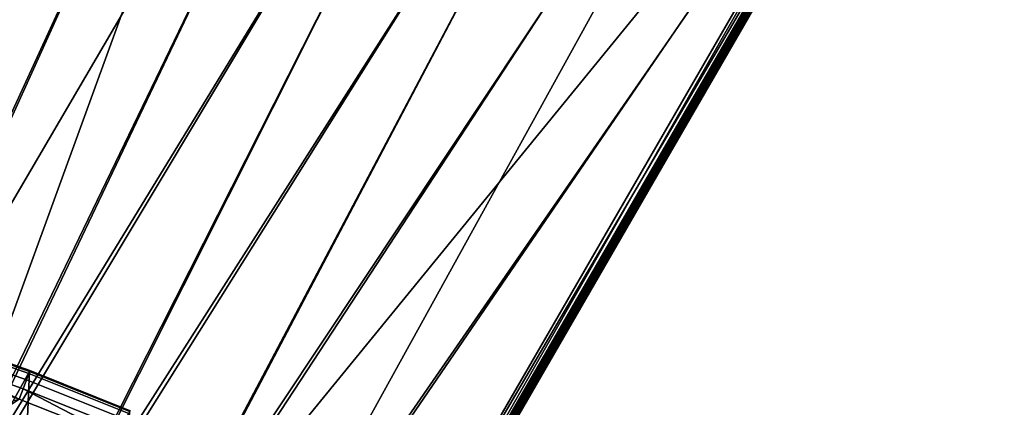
# Model space of a CAD drawing. Header units: inches. Extents: x 0 to 31.9, y -32.8 to 0.
# Tile 236 of 256: x 15.6 to 31.8, y -22.4 to -16. Entities that reach past the tile are written whole.
import ezdxf

# ---------------------------------------------------------------- set-up
doc = ezdxf.new("R2010")
doc.units = ezdxf.units.IN
doc.header["$LTSCALE"] = 0.03937
doc.header["$MEASUREMENT"] = 0
for name, color, linetype in [('A-FURN-3-ST', 151, 'Continuous'), ('A-FURN-3-ST-BK', 151, 'Continuous'), ('A-FURN-3-ST-SEAM', 250, 'Continuous'), ('A-FURN-3-STITCH', 15, 'Continuous')]:
    doc.layers.add(name, color=color, linetype=linetype)

msp = doc.modelspace()

# ---------------------------------------------------------------- meshes
at = {"layer": 'A-FURN-3-ST'}
mesh = msp.add_polyface(dxfattribs=at)
corners = [(17.418, -2.946, 5), (10.506, -24.543, 5), (8.826, -24.131, 5), (13.2, -1.893, 5), (7.131, -23.791, 5), (11.065, -1.475, 5), (5.422, -23.523, 5), (13.637, -26.041, 16.901), (12.03, -25.458, 17.185), (12.019, -25.494, 16.901), (10.388, -24.981, 17.185), (10.379, -25.017, 16.901), (8.72, -24.61, 16.901), (8.728, -24.574, 17.185), (7.045, -24.275, 16.901), (7.051, -24.237, 17.185), (13.916, -25.275, 17.963), (12.349, -24.445, 18), (12.264, -24.717, 17.963), (13.748, -25.738, 17.678), (12.116, -25.187, 17.678), (12.063, -25.354, 17.45), (13.688, -25.902, 17.45), (13.65, -26.006, 17.185), (10.663, -23.955, 18), (10.59, -24.23, 17.963), (10.521, -24.486, 17.853), (12.184, -24.97, 17.853), (10.462, -24.706, 17.678), (10.417, -24.875, 17.45), (8.896, -23.814, 17.963), (8.958, -23.536, 18), (7.187, -23.472, 17.963), (7.236, -23.191, 18), (5.464, -23.202, 17.963), (8.839, -24.073, 17.853), (7.14, -23.733, 17.853), (8.789, -24.296, 17.678), (7.101, -23.957, 17.678), (8.752, -24.466, 17.45), (7.07, -24.129, 17.45), (13.634, -26.049, 5.5), (12.016, -25.503, 5.5), (10.376, -25.026, 5.5), (8.718, -24.619, 5.5), (7.043, -24.283, 5.5), (12.166, -25.026, 5), (13.74, -25.759, 5.038), (12.109, -25.208, 5.038), (10.456, -24.728, 5.038), (8.785, -24.318, 5.038), (10.414, -24.884, 5.147), (8.749, -24.476, 5.147), (10.386, -24.989, 5.309), (8.726, -24.582, 5.309), (12.028, -25.467, 5.309), (7.05, -24.246, 5.309), (7.097, -23.979, 5.038), (7.069, -24.139, 5.147), (13.684, -25.912, 5.147), (13.647, -26.014, 5.309), (12.06, -25.363, 5.147), (17.253, -3.522, 18), (13.075, -2.479, 18), (10.961, -2.066, 18), (5.502, -22.92, 18)]
mesh.append_faces([[corners[k] for k in face] for face in [(0, 1, 2), (3, 2, 4), (5, 4, 6), (7, 8, 9), (9, 8, 10), (9, 10, 11), (11, 10, 12), (12, 10, 13), (12, 13, 14), (14, 13, 15), (16, 17, 18), (19, 20, 21, 22), (22, 21, 8, 23), (17, 24, 18), (18, 24, 25), (18, 25, 26, 27), (27, 26, 28, 20), (20, 28, 29, 21), (21, 29, 10, 8), (25, 24, 30), (30, 24, 31), (30, 31, 32), (32, 31, 33), (32, 33, 34), (26, 25, 30, 35), (35, 30, 32, 36), (28, 26, 35, 37), (37, 35, 36, 38), (29, 28, 37, 39), (39, 37, 38, 40), (10, 29, 39, 13), (13, 39, 40, 15), (41, 9, 42), (42, 9, 11), (42, 11, 43), (43, 11, 44), (44, 11, 12), (44, 12, 45), (45, 12, 14), (46, 47, 48), (46, 48, 1), (1, 48, 49), (1, 49, 50), (50, 49, 51, 52), (52, 51, 53, 54), (54, 53, 43), (43, 53, 42), (42, 53, 55), (42, 55, 41), (43, 44, 54), (54, 44, 45), (54, 45, 56), (4, 2, 57), (57, 2, 50), (57, 50, 52, 58), (58, 52, 54, 56), (2, 1, 50), (59, 60, 55, 61), (61, 55, 53, 51), (47, 59, 61, 48), (48, 61, 51, 49), (24, 62, 31), (31, 63, 33), (33, 64, 65)]])
mesh = msp.add_polyface(dxfattribs=at)
corners = [(31.625, -8.974, 5.25), (20.295, -28.599, 5.25), (31.596, -8.958, 5.125), (20.266, -28.582, 5.125), (31.517, -8.912, 5.033), (20.187, -28.536, 5.033), (31.409, -8.849, 5), (20.079, -28.474, 5), (31.362, -9.284, 17.907), (31.217, -9.432, 17.967), (31.296, -9.477, 17.875), (31.325, -9.494, 17.75), (31.405, -9.331, 17.809), (31.109, -9.369, 18), (20.383, -27.946, 18), (20.491, -28.009, 17.967), (20.571, -28.055, 17.875), (20.6, -28.071, 17.75), (18.558, -27.65, 5), (29.503, -7.802, 5), (17.004, -26.893, 5), (27.563, -6.821, 5), (15.418, -26.202, 5), (25.589, -5.907, 5), (13.805, -25.579, 5), (23.586, -5.062, 5), (21.555, -4.286, 5), (12.166, -25.026, 5), (19.498, -3.58, 5), (10.506, -24.543, 5), (17.418, -2.946, 5), (8.826, -24.131, 5), (15.318, -2.383, 5), (20.17, -28.815, 5.5), (31.75, -8.758, 16.9), (20.175, -28.807, 16.901), (31.75, -8.758, 5.5), (13.637, -26.041, 16.901), (13.65, -26.006, 17.185), (12.03, -25.458, 17.185), (17.141, -26.599, 17.963), (15.651, -25.639, 18), (15.543, -25.902, 17.963), (14.013, -25.007, 18), (13.916, -25.275, 17.963), (13.825, -25.524, 17.853), (15.441, -26.148, 17.853), (13.748, -25.738, 17.678), (15.355, -26.358, 17.678), (13.688, -25.902, 17.45), (15.288, -26.52, 17.45), (12.349, -24.445, 18), (12.264, -24.717, 17.963), (12.184, -24.97, 17.853), (12.116, -25.187, 17.678), (13.634, -26.049, 5.5), (12.019, -25.494, 16.901), (15.345, -26.379, 5.038), (13.74, -25.759, 5.038), (12.028, -25.467, 5.309), (13.647, -26.014, 5.309), (15.283, -26.529, 5.147), (13.684, -25.912, 5.147), (18.839, -27.11, 18), (17.261, -26.341, 18), (29.221, -8.332, 18), (27.3, -7.361, 18), (25.345, -6.456, 18), (23.361, -5.618, 18), (21.35, -4.85, 18), (19.313, -4.151, 18), (10.663, -23.955, 18), (17.253, -3.522, 18), (8.958, -23.536, 18), (15.173, -2.965, 18)]
mesh.append_faces([[corners[k] for k in face] for face in [(0, 1, 2), (2, 1, 3), (2, 3, 4), (4, 3, 5), (4, 5, 6), (6, 5, 7), (8, 9, 10), (11, 12, 10), (13, 14, 9), (9, 14, 15), (9, 15, 10), (10, 15, 16), (10, 16, 11), (11, 16, 17), (7, 18, 6), (6, 18, 19), (19, 18, 20), (19, 20, 21), (21, 20, 22), (21, 22, 23), (23, 22, 24), (23, 24, 25), (25, 24, 26), (26, 24, 27), (26, 27, 28), (28, 27, 29), (28, 29, 30), (30, 31, 32), (0, 33, 1), (34, 35, 36), (36, 35, 33), (36, 33, 0), (34, 11, 17), (34, 17, 35), (37, 38, 39), (40, 41, 42), (41, 43, 42), (42, 43, 44), (42, 44, 45, 46), (46, 45, 47, 48), (48, 47, 49, 50), (43, 51, 44), (44, 52, 53, 45), (45, 53, 54, 47), (55, 37, 56), (22, 57, 24), (24, 57, 58), (24, 58, 27), (55, 59, 60), (57, 61, 62, 58), (14, 13, 63), (63, 13, 64), (64, 13, 65), (64, 65, 66), (64, 66, 41), (41, 66, 67), (41, 67, 43), (43, 67, 68), (43, 68, 51), (51, 68, 69), (51, 69, 70), (51, 70, 71), (71, 70, 72), (73, 72, 74)]])
at = {"layer": 'A-FURN-3-ST-BK'}
mesh = msp.add_polyface(dxfattribs=at)
corners = [(17.443, -22.464, 18.637), (17.45, -22.449, 18.454), (15.803, -21.809, 18.637), (15.809, -21.793, 18.454), (14.138, -21.219, 18.637), (14.143, -21.203, 18.454), (12.451, -20.695, 18.637), (12.456, -20.679, 18.454), (13.986, -21.675, 18), (12.368, -20.984, 18.034), (14.043, -21.504, 18.034), (15.633, -22.259, 18), (15.697, -22.09, 18.034), (17.256, -22.907, 18), (17.326, -22.741, 18.034), (17.387, -22.597, 18.13), (15.752, -21.944, 18.13), (14.092, -21.356, 18.13), (12.411, -20.834, 18.13), (17.43, -22.495, 18.277), (15.791, -21.84, 18.277), (14.127, -21.251, 18.277), (12.442, -20.727, 18.277), (20.418, -24.393, 18), (17.261, -26.341, 18), (15.651, -25.639, 18), (18.851, -23.619, 18), (14.013, -25.007, 18), (12.349, -24.445, 18), (10.663, -23.955, 18), (15.542, -25.902, 17.963), (13.916, -25.275, 17.963), (13.825, -25.524, 17.853), (12.184, -24.97, 17.853), (12.264, -24.717, 17.963), (15.633, -25.682, 31.546), (13.997, -25.05, 31.546), (15.581, -25.805, 31.891), (13.951, -25.176, 31.891), (13.884, -25.358, 32.205), (15.507, -25.984, 32.205), (12.335, -24.489, 31.546), (12.295, -24.616, 31.891), (12.237, -24.802, 32.205), (12.162, -25.039, 32.478), (13.799, -25.592, 32.478), (17.24, -26.382, 31.546)]
mesh.append_faces([[corners[k] for k in face] for face in [(0, 1, 2), (2, 1, 3), (2, 3, 4), (4, 3, 5), (4, 5, 6), (6, 5, 7), (8, 9, 10), (8, 10, 11), (11, 10, 12), (11, 12, 13), (13, 12, 14), (15, 14, 12, 16), (16, 12, 10, 17), (17, 10, 9, 18), (19, 15, 16, 20), (20, 16, 17, 21), (21, 17, 18, 22), (1, 19, 20, 3), (3, 20, 21, 5), (5, 21, 22, 7), (23, 24, 25), (26, 25, 27), (26, 27, 13), (13, 27, 28), (13, 28, 11), (11, 29, 8), (25, 30, 27), (27, 30, 31), (27, 31, 28), (31, 32, 33, 34), (35, 36, 37), (37, 36, 38), (37, 38, 39, 40), (36, 41, 38), (38, 42, 43, 39), (39, 43, 44, 45), (46, 0, 35), (35, 0, 2), (35, 2, 36), (36, 2, 4), (36, 4, 41)]])
at = {"layer": 'A-FURN-3-ST-SEAM'}
mesh = msp.add_polyface(dxfattribs=at)
corners = [(27.701, -15.658, 17.85), (27.717, -15.666, 17.851), (24.141, -21.859, 17.851), (24.126, -21.85, 17.85), (20.566, -28.051, 17.851), (20.551, -28.042, 17.85), (20.48, -28.201, 17.835), (20.464, -28.192, 17.834), (20.508, -28.229, 17.888), (20.509, -28.225, 17.87), (20.599, -28.07, 17.887), (20.6, -28.071, 17.905), (24.174, -21.877, 17.887), (24.175, -21.878, 17.905), (27.749, -15.685, 17.887), (27.75, -15.686, 17.905), (27.731, -15.675, 17.859), (24.155, -21.867, 17.859), (20.58, -28.059, 17.859), (20.493, -28.211, 17.843), (27.67, -15.64, 17.926), (27.664, -15.636, 17.9), (24.095, -21.832, 17.926), (24.089, -21.828, 17.9), (20.52, -28.024, 17.926), (20.514, -28.021, 17.9), (20.426, -28.186, 17.908), (20.423, -28.178, 17.883), (20.435, -28.194, 17.921), (20.53, -28.03, 17.939), (24.105, -21.838, 17.939), (27.68, -15.645, 17.939), (20.448, -28.203, 17.929), (20.543, -28.038, 17.947), (24.119, -21.846, 17.947), (27.694, -15.653, 17.947), (20.503, -28.229, 17.904), (20.596, -28.068, 17.922), (24.171, -21.876, 17.922), (27.746, -15.683, 17.922), (20.436, -28.18, 17.851), (20.427, -28.177, 17.866), (20.517, -28.022, 17.883), (20.525, -28.027, 17.868), (24.092, -21.83, 17.883), (24.1, -21.835, 17.868), (27.667, -15.638, 17.883), (27.675, -15.642, 17.868), (27.724, -15.671, 17.946), (24.149, -21.863, 17.946), (20.574, -28.055, 17.946), (20.478, -28.22, 17.928), (27.737, -15.678, 17.936), (24.162, -21.871, 17.936), (20.587, -28.063, 17.936), (20.492, -28.226, 17.919), (27.687, -15.649, 17.856), (24.112, -21.842, 17.856), (20.537, -28.034, 17.856), (20.449, -28.185, 17.84)]
mesh.append_faces([[corners[k] for k in face] for face in [(0, 1, 2, 3), (3, 2, 4, 5), (5, 4, 6, 7), (8, 9, 10, 11), (11, 10, 12, 13), (13, 12, 14, 15), (1, 16, 17, 2), (2, 17, 18, 4), (4, 18, 19, 6), (20, 21, 22), (22, 21, 23), (22, 23, 24), (24, 23, 25), (24, 25, 26), (26, 25, 27), (26, 28, 29, 24), (24, 29, 30, 22), (22, 30, 31, 20), (28, 32, 33, 29), (29, 33, 34, 30), (30, 34, 35, 31), (36, 8, 11, 37), (37, 11, 13, 38), (38, 13, 15, 39), (40, 41, 42, 43), (43, 42, 44, 45), (45, 44, 46, 47), (41, 27, 42), (42, 27, 25), (42, 25, 44), (44, 25, 23), (44, 23, 46), (46, 23, 21), (48, 35, 34, 49), (49, 34, 33, 50), (50, 33, 32, 51), (52, 48, 49, 53), (53, 49, 50, 54), (54, 50, 51, 55), (39, 52, 53, 38), (38, 53, 54, 37), (37, 54, 55, 36), (16, 14, 12, 17), (17, 12, 10, 18), (18, 10, 9, 19), (56, 0, 3, 57), (57, 3, 5, 58), (58, 5, 7, 59), (47, 56, 57, 45), (45, 57, 58, 43), (43, 58, 59, 40)]])
at = {"layer": 'A-FURN-3-STITCH'}
mesh = msp.add_polymesh((7, 4), dxfattribs=at)
for k, corner in enumerate([(27.416, -16.064, 17.95), (27.414, -16.063, 17.951), (27.41, -16.061, 17.954), (27.408, -16.06, 17.956), (27.4, -16.099, 17.956), (27.401, -16.1, 17.961), (27.397, -16.098, 17.964), (27.393, -16.095, 17.961), (27.383, -16.134, 17.959), (27.383, -16.135, 17.964), (27.38, -16.133, 17.967), (27.376, -16.13, 17.965), (27.364, -16.169, 17.959), (27.365, -16.169, 17.965), (27.361, -16.167, 17.968), (27.357, -16.164, 17.965), (27.344, -16.202, 17.957), (27.344, -16.202, 17.963), (27.341, -16.2, 17.966), (27.337, -16.198, 17.963), (27.323, -16.234, 17.953), (27.323, -16.235, 17.958), (27.319, -16.233, 17.961), (27.315, -16.23, 17.959), (27.3, -16.265, 17.946), (27.298, -16.264, 17.948), (27.294, -16.262, 17.951), (27.292, -16.261, 17.952)]):
    mesh.set_mesh_vertex(divmod(k, 4), corner)
mesh = msp.add_polymesh((7, 4), dxfattribs=at)
for k, corner in enumerate([(27.28, -16.299, 17.95), (27.278, -16.298, 17.951), (27.275, -16.296, 17.954), (27.273, -16.295, 17.956), (27.265, -16.335, 17.956), (27.265, -16.335, 17.961), (27.261, -16.333, 17.964), (27.257, -16.33, 17.961), (27.247, -16.37, 17.959), (27.248, -16.37, 17.964), (27.244, -16.368, 17.967), (27.24, -16.365, 17.965), (27.229, -16.404, 17.959), (27.229, -16.404, 17.965), (27.225, -16.402, 17.968), (27.221, -16.4, 17.965), (27.208, -16.437, 17.957), (27.209, -16.437, 17.963), (27.205, -16.435, 17.966), (27.201, -16.433, 17.963), (27.187, -16.47, 17.953), (27.187, -16.47, 17.958), (27.183, -16.468, 17.961), (27.179, -16.465, 17.959), (27.164, -16.5, 17.946), (27.162, -16.499, 17.948), (27.158, -16.497, 17.951), (27.156, -16.496, 17.952)]):
    mesh.set_mesh_vertex(divmod(k, 4), corner)
mesh = msp.add_polymesh((7, 4), dxfattribs=at)
for k, corner in enumerate([(27.144, -16.534, 17.95), (27.142, -16.533, 17.951), (27.139, -16.531, 17.954), (27.137, -16.53, 17.956), (27.129, -16.57, 17.956), (27.129, -16.57, 17.961), (27.125, -16.568, 17.964), (27.121, -16.566, 17.961), (27.112, -16.605, 17.959), (27.112, -16.605, 17.964), (27.108, -16.603, 17.967), (27.104, -16.6, 17.965), (27.093, -16.639, 17.959), (27.093, -16.639, 17.965), (27.089, -16.637, 17.968), (27.085, -16.635, 17.965), (27.073, -16.672, 17.957), (27.073, -16.673, 17.963), (27.069, -16.671, 17.966), (27.065, -16.668, 17.963), (27.051, -16.705, 17.953), (27.051, -16.705, 17.958), (27.048, -16.703, 17.961), (27.043, -16.7, 17.959), (27.028, -16.736, 17.946), (27.026, -16.735, 17.948), (27.023, -16.732, 17.951), (27.021, -16.731, 17.952)]):
    mesh.set_mesh_vertex(divmod(k, 4), corner)
mesh = msp.add_polymesh((7, 4), dxfattribs=at)
for k, corner in enumerate([(27.009, -16.769, 17.95), (27.007, -16.768, 17.951), (27.003, -16.766, 17.954), (27.001, -16.765, 17.956), (26.993, -16.805, 17.956), (26.993, -16.805, 17.961), (26.99, -16.803, 17.964), (26.986, -16.801, 17.961), (26.976, -16.84, 17.959), (26.976, -16.84, 17.964), (26.972, -16.838, 17.967), (26.968, -16.836, 17.965), (26.957, -16.874, 17.959), (26.957, -16.874, 17.965), (26.954, -16.872, 17.968), (26.95, -16.87, 17.965), (26.937, -16.908, 17.957), (26.937, -16.908, 17.963), (26.933, -16.906, 17.966), (26.929, -16.903, 17.963), (26.915, -16.94, 17.953), (26.915, -16.94, 17.958), (26.912, -16.938, 17.961), (26.908, -16.936, 17.959), (26.892, -16.971, 17.946), (26.891, -16.97, 17.948), (26.887, -16.968, 17.951), (26.885, -16.967, 17.952)]):
    mesh.set_mesh_vertex(divmod(k, 4), corner)
mesh = msp.add_polymesh((7, 4), dxfattribs=at)
for k, corner in enumerate([(26.873, -17.005, 17.95), (26.871, -17.004, 17.951), (26.867, -17.001, 17.954), (26.865, -17, 17.956), (26.857, -17.04, 17.956), (26.858, -17.04, 17.961), (26.854, -17.038, 17.964), (26.85, -17.036, 17.961), (26.84, -17.075, 17.959), (26.84, -17.075, 17.964), (26.837, -17.073, 17.967), (26.833, -17.071, 17.965), (26.821, -17.109, 17.959), (26.822, -17.11, 17.965), (26.818, -17.107, 17.968), (26.814, -17.105, 17.965), (26.801, -17.143, 17.957), (26.801, -17.143, 17.963), (26.798, -17.141, 17.966), (26.794, -17.138, 17.963), (26.779, -17.175, 17.953), (26.78, -17.175, 17.958), (26.776, -17.173, 17.961), (26.772, -17.171, 17.959), (26.757, -17.206, 17.946), (26.755, -17.205, 17.948), (26.751, -17.203, 17.951), (26.749, -17.202, 17.952)]):
    mesh.set_mesh_vertex(divmod(k, 4), corner)
mesh = msp.add_polymesh((7, 4), dxfattribs=at)
for k, corner in enumerate([(26.737, -17.24, 17.95), (26.735, -17.239, 17.951), (26.731, -17.237, 17.954), (26.73, -17.236, 17.956), (26.722, -17.275, 17.956), (26.722, -17.275, 17.961), (26.718, -17.273, 17.964), (26.714, -17.271, 17.961), (26.704, -17.31, 17.959), (26.705, -17.31, 17.964), (26.701, -17.308, 17.967), (26.697, -17.306, 17.965), (26.686, -17.344, 17.959), (26.686, -17.345, 17.965), (26.682, -17.343, 17.968), (26.678, -17.34, 17.965), (26.665, -17.378, 17.957), (26.666, -17.378, 17.963), (26.662, -17.376, 17.966), (26.658, -17.374, 17.963), (26.644, -17.41, 17.953), (26.644, -17.41, 17.958), (26.64, -17.408, 17.961), (26.636, -17.406, 17.959), (26.621, -17.441, 17.946), (26.619, -17.44, 17.948), (26.615, -17.438, 17.951), (26.613, -17.437, 17.952)]):
    mesh.set_mesh_vertex(divmod(k, 4), corner)
mesh = msp.add_polymesh((7, 4), dxfattribs=at)
for k, corner in enumerate([(26.601, -17.475, 17.95), (26.599, -17.474, 17.951), (26.596, -17.472, 17.954), (26.594, -17.471, 17.956), (26.586, -17.51, 17.956), (26.586, -17.511, 17.961), (26.582, -17.509, 17.964), (26.578, -17.506, 17.961), (26.569, -17.545, 17.959), (26.569, -17.546, 17.964), (26.565, -17.543, 17.967), (26.561, -17.541, 17.965), (26.55, -17.58, 17.959), (26.55, -17.58, 17.965), (26.546, -17.578, 17.968), (26.542, -17.575, 17.965), (26.53, -17.613, 17.957), (26.53, -17.613, 17.963), (26.526, -17.611, 17.966), (26.522, -17.609, 17.963), (26.508, -17.645, 17.953), (26.508, -17.646, 17.958), (26.504, -17.643, 17.961), (26.5, -17.641, 17.959), (26.485, -17.676, 17.946), (26.483, -17.675, 17.948), (26.479, -17.673, 17.951), (26.478, -17.672, 17.952)]):
    mesh.set_mesh_vertex(divmod(k, 4), corner)
mesh = msp.add_polymesh((7, 4), dxfattribs=at)
for k, corner in enumerate([(26.466, -17.71, 17.95), (26.464, -17.709, 17.951), (26.46, -17.707, 17.954), (26.458, -17.706, 17.956), (26.45, -17.746, 17.956), (26.45, -17.746, 17.961), (26.447, -17.744, 17.964), (26.443, -17.741, 17.961), (26.433, -17.78, 17.959), (26.433, -17.781, 17.964), (26.429, -17.779, 17.967), (26.425, -17.776, 17.965), (26.414, -17.815, 17.959), (26.414, -17.815, 17.965), (26.411, -17.813, 17.968), (26.407, -17.811, 17.965), (26.394, -17.848, 17.957), (26.394, -17.848, 17.963), (26.39, -17.846, 17.966), (26.386, -17.844, 17.963), (26.372, -17.88, 17.953), (26.372, -17.881, 17.958), (26.369, -17.879, 17.961), (26.365, -17.876, 17.959), (26.349, -17.911, 17.946), (26.347, -17.91, 17.948), (26.344, -17.908, 17.951), (26.342, -17.907, 17.952)]):
    mesh.set_mesh_vertex(divmod(k, 4), corner)
mesh = msp.add_polymesh((7, 4), dxfattribs=at)
for k, corner in enumerate([(26.33, -17.945, 17.95), (26.328, -17.944, 17.951), (26.324, -17.942, 17.954), (26.322, -17.941, 17.956), (26.314, -17.981, 17.956), (26.315, -17.981, 17.961), (26.311, -17.979, 17.964), (26.307, -17.976, 17.961), (26.297, -18.016, 17.959), (26.297, -18.016, 17.964), (26.294, -18.014, 17.967), (26.29, -18.011, 17.965), (26.278, -18.05, 17.959), (26.279, -18.05, 17.965), (26.275, -18.048, 17.968), (26.271, -18.046, 17.965), (26.258, -18.083, 17.957), (26.258, -18.084, 17.963), (26.255, -18.081, 17.966), (26.25, -18.079, 17.963), (26.236, -18.116, 17.953), (26.237, -18.116, 17.958), (26.233, -18.114, 17.961), (26.229, -18.111, 17.959), (26.214, -18.147, 17.946), (26.212, -18.146, 17.948), (26.208, -18.143, 17.951), (26.206, -18.142, 17.952)]):
    mesh.set_mesh_vertex(divmod(k, 4), corner)
mesh = msp.add_polymesh((7, 4), dxfattribs=at)
for k, corner in enumerate([(26.194, -18.18, 17.95), (26.192, -18.179, 17.951), (26.188, -18.177, 17.954), (26.187, -18.176, 17.956), (26.179, -18.216, 17.956), (26.179, -18.216, 17.961), (26.175, -18.214, 17.964), (26.171, -18.212, 17.961), (26.161, -18.251, 17.959), (26.162, -18.251, 17.964), (26.158, -18.249, 17.967), (26.154, -18.247, 17.965), (26.143, -18.285, 17.959), (26.143, -18.285, 17.965), (26.139, -18.283, 17.968), (26.135, -18.281, 17.965), (26.122, -18.318, 17.957), (26.123, -18.319, 17.963), (26.119, -18.317, 17.966), (26.115, -18.314, 17.963), (26.101, -18.351, 17.953), (26.101, -18.351, 17.958), (26.097, -18.349, 17.961), (26.093, -18.347, 17.959), (26.078, -18.382, 17.946), (26.076, -18.381, 17.948), (26.072, -18.379, 17.951), (26.07, -18.377, 17.952)]):
    mesh.set_mesh_vertex(divmod(k, 4), corner)
mesh = msp.add_polymesh((7, 4), dxfattribs=at)
for k, corner in enumerate([(26.058, -18.416, 17.95), (26.056, -18.414, 17.951), (26.053, -18.412, 17.954), (26.051, -18.411, 17.956), (26.043, -18.451, 17.956), (26.043, -18.451, 17.961), (26.039, -18.449, 17.964), (26.035, -18.447, 17.961), (26.026, -18.486, 17.959), (26.026, -18.486, 17.964), (26.022, -18.484, 17.967), (26.018, -18.482, 17.965), (26.007, -18.52, 17.959), (26.007, -18.52, 17.965), (26.003, -18.518, 17.968), (25.999, -18.516, 17.965), (25.986, -18.554, 17.957), (25.987, -18.554, 17.963), (25.983, -18.552, 17.966), (25.979, -18.549, 17.963), (25.965, -18.586, 17.953), (25.965, -18.586, 17.958), (25.961, -18.584, 17.961), (25.957, -18.582, 17.959), (25.942, -18.617, 17.946), (25.94, -18.616, 17.948), (25.936, -18.614, 17.951), (25.935, -18.613, 17.952)]):
    mesh.set_mesh_vertex(divmod(k, 4), corner)
mesh = msp.add_polymesh((7, 4), dxfattribs=at)
for k, corner in enumerate([(25.923, -18.651, 17.95), (25.921, -18.65, 17.951), (25.917, -18.648, 17.954), (25.915, -18.646, 17.956), (25.907, -18.686, 17.956), (25.907, -18.686, 17.961), (25.904, -18.684, 17.964), (25.899, -18.682, 17.961), (25.89, -18.721, 17.959), (25.89, -18.721, 17.964), (25.886, -18.719, 17.967), (25.882, -18.717, 17.965), (25.871, -18.755, 17.959), (25.871, -18.756, 17.965), (25.867, -18.754, 17.968), (25.863, -18.751, 17.965), (25.851, -18.789, 17.957), (25.851, -18.789, 17.963), (25.847, -18.787, 17.966), (25.843, -18.785, 17.963), (25.829, -18.821, 17.953), (25.829, -18.821, 17.958), (25.826, -18.819, 17.961), (25.822, -18.817, 17.959), (25.806, -18.852, 17.946), (25.804, -18.851, 17.948), (25.801, -18.849, 17.951), (25.799, -18.848, 17.952)]):
    mesh.set_mesh_vertex(divmod(k, 4), corner)
mesh = msp.add_polymesh((7, 4), dxfattribs=at)
for k, corner in enumerate([(25.787, -18.886, 17.95), (25.785, -18.885, 17.951), (25.781, -18.883, 17.954), (25.779, -18.882, 17.956), (25.771, -18.921, 17.956), (25.772, -18.922, 17.961), (25.768, -18.919, 17.964), (25.764, -18.917, 17.961), (25.754, -18.956, 17.959), (25.754, -18.956, 17.964), (25.751, -18.954, 17.967), (25.746, -18.952, 17.965), (25.735, -18.991, 17.959), (25.735, -18.991, 17.965), (25.732, -18.989, 17.968), (25.728, -18.986, 17.965), (25.715, -19.024, 17.957), (25.715, -19.024, 17.963), (25.711, -19.022, 17.966), (25.707, -19.02, 17.963), (25.693, -19.056, 17.953), (25.694, -19.056, 17.958), (25.69, -19.054, 17.961), (25.686, -19.052, 17.959), (25.671, -19.087, 17.946), (25.669, -19.086, 17.948), (25.665, -19.084, 17.951), (25.663, -19.083, 17.952)]):
    mesh.set_mesh_vertex(divmod(k, 4), corner)
mesh = msp.add_polymesh((7, 4), dxfattribs=at)
for k, corner in enumerate([(25.651, -19.121, 17.95), (25.649, -19.12, 17.951), (25.645, -19.118, 17.954), (25.643, -19.117, 17.956), (25.635, -19.156, 17.956), (25.636, -19.157, 17.961), (25.632, -19.155, 17.964), (25.628, -19.152, 17.961), (25.618, -19.191, 17.959), (25.619, -19.192, 17.964), (25.615, -19.19, 17.967), (25.611, -19.187, 17.965), (25.599, -19.226, 17.959), (25.6, -19.226, 17.965), (25.596, -19.224, 17.968), (25.592, -19.221, 17.965), (25.579, -19.259, 17.957), (25.579, -19.259, 17.963), (25.576, -19.257, 17.966), (25.572, -19.255, 17.963), (25.558, -19.291, 17.953), (25.558, -19.292, 17.958), (25.554, -19.289, 17.961), (25.55, -19.287, 17.959), (25.535, -19.322, 17.946), (25.533, -19.321, 17.948), (25.529, -19.319, 17.951), (25.527, -19.318, 17.952)]):
    mesh.set_mesh_vertex(divmod(k, 4), corner)
mesh = msp.add_polymesh((7, 4), dxfattribs=at)
for k, corner in enumerate([(25.515, -19.356, 17.95), (25.513, -19.355, 17.951), (25.51, -19.353, 17.954), (25.508, -19.352, 17.956), (25.5, -19.392, 17.956), (25.5, -19.392, 17.961), (25.496, -19.39, 17.964), (25.492, -19.387, 17.961), (25.482, -19.427, 17.959), (25.483, -19.427, 17.964), (25.479, -19.425, 17.967), (25.475, -19.422, 17.965), (25.464, -19.461, 17.959), (25.464, -19.461, 17.965), (25.46, -19.459, 17.968), (25.456, -19.457, 17.965), (25.443, -19.494, 17.957), (25.444, -19.494, 17.963), (25.44, -19.492, 17.966), (25.436, -19.49, 17.963), (25.422, -19.526, 17.953), (25.422, -19.527, 17.958), (25.418, -19.525, 17.961), (25.414, -19.522, 17.959), (25.399, -19.557, 17.946), (25.397, -19.556, 17.948), (25.393, -19.554, 17.951), (25.391, -19.553, 17.952)]):
    mesh.set_mesh_vertex(divmod(k, 4), corner)
mesh = msp.add_polymesh((7, 4), dxfattribs=at)
for k, corner in enumerate([(25.379, -19.591, 17.95), (25.378, -19.59, 17.951), (25.374, -19.588, 17.954), (25.372, -19.587, 17.956), (25.364, -19.627, 17.956), (25.364, -19.627, 17.961), (25.36, -19.625, 17.964), (25.356, -19.622, 17.961), (25.347, -19.662, 17.959), (25.347, -19.662, 17.964), (25.343, -19.66, 17.967), (25.339, -19.657, 17.965), (25.328, -19.696, 17.959), (25.328, -19.696, 17.965), (25.324, -19.694, 17.968), (25.32, -19.692, 17.965), (25.308, -19.729, 17.957), (25.308, -19.73, 17.963), (25.304, -19.728, 17.966), (25.3, -19.725, 17.963), (25.286, -19.762, 17.953), (25.286, -19.762, 17.958), (25.283, -19.76, 17.961), (25.279, -19.757, 17.959), (25.263, -19.793, 17.946), (25.261, -19.792, 17.948), (25.258, -19.789, 17.951), (25.256, -19.788, 17.952)]):
    mesh.set_mesh_vertex(divmod(k, 4), corner)
mesh = msp.add_polymesh((7, 4), dxfattribs=at)
for k, corner in enumerate([(25.244, -19.826, 17.95), (25.242, -19.825, 17.951), (25.238, -19.823, 17.954), (25.236, -19.822, 17.956), (25.228, -19.862, 17.956), (25.228, -19.862, 17.961), (25.225, -19.86, 17.964), (25.221, -19.858, 17.961), (25.211, -19.897, 17.959), (25.211, -19.897, 17.964), (25.207, -19.895, 17.967), (25.203, -19.893, 17.965), (25.192, -19.931, 17.959), (25.192, -19.931, 17.965), (25.189, -19.929, 17.968), (25.185, -19.927, 17.965), (25.172, -19.965, 17.957), (25.172, -19.965, 17.963), (25.168, -19.963, 17.966), (25.164, -19.96, 17.963), (25.15, -19.997, 17.953), (25.151, -19.997, 17.958), (25.147, -19.995, 17.961), (25.143, -19.993, 17.959), (25.127, -20.028, 17.946), (25.126, -20.027, 17.948), (25.122, -20.025, 17.951), (25.12, -20.024, 17.952)]):
    mesh.set_mesh_vertex(divmod(k, 4), corner)
mesh = msp.add_polymesh((7, 4), dxfattribs=at)
for k, corner in enumerate([(25.108, -20.062, 17.95), (25.106, -20.061, 17.951), (25.102, -20.058, 17.954), (25.1, -20.057, 17.956), (25.092, -20.097, 17.956), (25.093, -20.097, 17.961), (25.089, -20.095, 17.964), (25.085, -20.093, 17.961), (25.075, -20.132, 17.959), (25.075, -20.132, 17.964), (25.072, -20.13, 17.967), (25.068, -20.128, 17.965), (25.056, -20.166, 17.959), (25.057, -20.167, 17.965), (25.053, -20.164, 17.968), (25.049, -20.162, 17.965), (25.036, -20.2, 17.957), (25.036, -20.2, 17.963), (25.033, -20.198, 17.966), (25.029, -20.195, 17.963), (25.015, -20.232, 17.953), (25.015, -20.232, 17.958), (25.011, -20.23, 17.961), (25.007, -20.228, 17.959), (24.992, -20.263, 17.946), (24.99, -20.262, 17.948), (24.986, -20.26, 17.951), (24.984, -20.259, 17.952)]):
    mesh.set_mesh_vertex(divmod(k, 4), corner)
mesh = msp.add_polymesh((7, 4), dxfattribs=at)
for k, corner in enumerate([(24.972, -20.297, 17.95), (24.97, -20.296, 17.951), (24.967, -20.294, 17.954), (24.965, -20.293, 17.956), (24.957, -20.332, 17.956), (24.957, -20.332, 17.961), (24.953, -20.33, 17.964), (24.949, -20.328, 17.961), (24.939, -20.367, 17.959), (24.94, -20.367, 17.964), (24.936, -20.365, 17.967), (24.932, -20.363, 17.965), (24.921, -20.401, 17.959), (24.921, -20.402, 17.965), (24.917, -20.4, 17.968), (24.913, -20.397, 17.965), (24.9, -20.435, 17.957), (24.901, -20.435, 17.963), (24.897, -20.433, 17.966), (24.893, -20.431, 17.963), (24.879, -20.467, 17.953), (24.879, -20.467, 17.958), (24.875, -20.465, 17.961), (24.871, -20.463, 17.959), (24.856, -20.498, 17.946), (24.854, -20.497, 17.948), (24.85, -20.495, 17.951), (24.848, -20.494, 17.952)]):
    mesh.set_mesh_vertex(divmod(k, 4), corner)
mesh = msp.add_polymesh((7, 4), dxfattribs=at)
for k, corner in enumerate([(24.836, -20.532, 17.95), (24.834, -20.531, 17.951), (24.831, -20.529, 17.954), (24.829, -20.528, 17.956), (24.821, -20.567, 17.956), (24.821, -20.568, 17.961), (24.817, -20.565, 17.964), (24.813, -20.563, 17.961), (24.804, -20.602, 17.959), (24.804, -20.603, 17.964), (24.8, -20.6, 17.967), (24.796, -20.598, 17.965), (24.785, -20.637, 17.959), (24.785, -20.637, 17.965), (24.781, -20.635, 17.968), (24.777, -20.632, 17.965), (24.765, -20.67, 17.957), (24.765, -20.67, 17.963), (24.761, -20.668, 17.966), (24.757, -20.666, 17.963), (24.743, -20.702, 17.953), (24.743, -20.703, 17.958), (24.74, -20.7, 17.961), (24.735, -20.698, 17.959), (24.72, -20.733, 17.946), (24.718, -20.732, 17.948), (24.715, -20.73, 17.951), (24.713, -20.729, 17.952)]):
    mesh.set_mesh_vertex(divmod(k, 4), corner)
mesh = msp.add_polymesh((7, 4), dxfattribs=at)
for k, corner in enumerate([(24.701, -20.767, 17.95), (24.699, -20.766, 17.951), (24.695, -20.764, 17.954), (24.693, -20.763, 17.956), (24.685, -20.802, 17.956), (24.685, -20.803, 17.961), (24.682, -20.801, 17.964), (24.678, -20.798, 17.961), (24.668, -20.837, 17.959), (24.668, -20.838, 17.964), (24.664, -20.836, 17.967), (24.66, -20.833, 17.965), (24.649, -20.872, 17.959), (24.649, -20.872, 17.965), (24.646, -20.87, 17.968), (24.642, -20.868, 17.965), (24.629, -20.905, 17.957), (24.629, -20.905, 17.963), (24.625, -20.903, 17.966), (24.621, -20.901, 17.963), (24.607, -20.937, 17.953), (24.607, -20.938, 17.958), (24.604, -20.936, 17.961), (24.6, -20.933, 17.959), (24.584, -20.968, 17.946), (24.583, -20.967, 17.948), (24.579, -20.965, 17.951), (24.577, -20.964, 17.952)]):
    mesh.set_mesh_vertex(divmod(k, 4), corner)
mesh = msp.add_polymesh((7, 4), dxfattribs=at)
for k, corner in enumerate([(24.565, -21.002, 17.95), (24.563, -21.001, 17.951), (24.559, -20.999, 17.954), (24.557, -20.998, 17.956), (24.549, -21.038, 17.956), (24.55, -21.038, 17.961), (24.546, -21.036, 17.964), (24.542, -21.033, 17.961), (24.532, -21.073, 17.959), (24.532, -21.073, 17.964), (24.529, -21.071, 17.967), (24.525, -21.068, 17.965), (24.513, -21.107, 17.959), (24.514, -21.107, 17.965), (24.51, -21.105, 17.968), (24.506, -21.103, 17.965), (24.493, -21.14, 17.957), (24.493, -21.141, 17.963), (24.49, -21.138, 17.966), (24.486, -21.136, 17.963), (24.471, -21.173, 17.953), (24.472, -21.173, 17.958), (24.468, -21.171, 17.961), (24.464, -21.168, 17.959), (24.449, -21.204, 17.946), (24.447, -21.202, 17.948), (24.443, -21.2, 17.951), (24.441, -21.199, 17.952)]):
    mesh.set_mesh_vertex(divmod(k, 4), corner)
mesh = msp.add_polymesh((7, 4), dxfattribs=at)
for k, corner in enumerate([(24.429, -21.237, 17.95), (24.427, -21.236, 17.951), (24.423, -21.234, 17.954), (24.422, -21.233, 17.956), (24.414, -21.273, 17.956), (24.414, -21.273, 17.961), (24.41, -21.271, 17.964), (24.406, -21.269, 17.961), (24.396, -21.308, 17.959), (24.397, -21.308, 17.964), (24.393, -21.306, 17.967), (24.389, -21.304, 17.965), (24.378, -21.342, 17.959), (24.378, -21.342, 17.965), (24.374, -21.34, 17.968), (24.37, -21.338, 17.965), (24.357, -21.375, 17.957), (24.358, -21.376, 17.963), (24.354, -21.374, 17.966), (24.35, -21.371, 17.963), (24.336, -21.408, 17.953), (24.336, -21.408, 17.958), (24.332, -21.406, 17.961), (24.328, -21.403, 17.959), (24.313, -21.439, 17.946), (24.311, -21.438, 17.948), (24.307, -21.436, 17.951), (24.305, -21.434, 17.952)]):
    mesh.set_mesh_vertex(divmod(k, 4), corner)
mesh = msp.add_polymesh((7, 4), dxfattribs=at)
for k, corner in enumerate([(24.293, -21.473, 17.95), (24.291, -21.471, 17.951), (24.288, -21.469, 17.954), (24.286, -21.468, 17.956), (24.278, -21.508, 17.956), (24.278, -21.508, 17.961), (24.274, -21.506, 17.964), (24.27, -21.504, 17.961), (24.261, -21.543, 17.959), (24.261, -21.543, 17.964), (24.257, -21.541, 17.967), (24.253, -21.539, 17.965), (24.242, -21.577, 17.959), (24.242, -21.577, 17.965), (24.238, -21.575, 17.968), (24.234, -21.573, 17.965), (24.222, -21.611, 17.957), (24.222, -21.611, 17.963), (24.218, -21.609, 17.966), (24.214, -21.606, 17.963), (24.2, -21.643, 17.953), (24.2, -21.643, 17.958), (24.196, -21.641, 17.961), (24.192, -21.639, 17.959), (24.177, -21.674, 17.946), (24.175, -21.673, 17.948), (24.171, -21.671, 17.951), (24.17, -21.67, 17.952)]):
    mesh.set_mesh_vertex(divmod(k, 4), corner)
mesh = msp.add_polymesh((7, 4), dxfattribs=at)
for k, corner in enumerate([(24.158, -21.708, 17.95), (24.156, -21.707, 17.951), (24.152, -21.704, 17.954), (24.15, -21.703, 17.956), (24.142, -21.743, 17.956), (24.142, -21.743, 17.961), (24.139, -21.741, 17.964), (24.135, -21.739, 17.961), (24.125, -21.778, 17.959), (24.125, -21.778, 17.964), (24.121, -21.776, 17.967), (24.117, -21.774, 17.965), (24.106, -21.812, 17.959), (24.106, -21.813, 17.965), (24.103, -21.81, 17.968), (24.099, -21.808, 17.965), (24.086, -21.846, 17.957), (24.086, -21.846, 17.963), (24.082, -21.844, 17.966), (24.078, -21.841, 17.963), (24.064, -21.878, 17.953), (24.064, -21.878, 17.958), (24.061, -21.876, 17.961), (24.057, -21.874, 17.959), (24.041, -21.909, 17.946), (24.039, -21.908, 17.948), (24.036, -21.906, 17.951), (24.034, -21.905, 17.952)]):
    mesh.set_mesh_vertex(divmod(k, 4), corner)
mesh = msp.add_polymesh((7, 4), dxfattribs=at)
for k, corner in enumerate([(24.022, -21.943, 17.95), (24.02, -21.942, 17.951), (24.016, -21.94, 17.954), (24.014, -21.939, 17.956), (24.006, -21.978, 17.956), (24.007, -21.979, 17.961), (24.003, -21.976, 17.964), (23.999, -21.974, 17.961), (23.989, -22.013, 17.959), (23.989, -22.013, 17.964), (23.986, -22.011, 17.967), (23.982, -22.009, 17.965), (23.97, -22.047, 17.959), (23.971, -22.048, 17.965), (23.967, -22.046, 17.968), (23.963, -22.043, 17.965), (23.95, -22.081, 17.957), (23.95, -22.081, 17.963), (23.947, -22.079, 17.966), (23.942, -22.077, 17.963), (23.928, -22.113, 17.953), (23.929, -22.113, 17.958), (23.925, -22.111, 17.961), (23.921, -22.109, 17.959), (23.906, -22.144, 17.946), (23.904, -22.143, 17.948), (23.9, -22.141, 17.951), (23.898, -22.14, 17.952)]):
    mesh.set_mesh_vertex(divmod(k, 4), corner)
mesh = msp.add_polymesh((7, 4), dxfattribs=at)
for k, corner in enumerate([(23.886, -22.178, 17.95), (23.884, -22.177, 17.951), (23.88, -22.175, 17.954), (23.879, -22.174, 17.956), (23.871, -22.213, 17.956), (23.871, -22.214, 17.961), (23.867, -22.212, 17.964), (23.863, -22.209, 17.961), (23.853, -22.248, 17.959), (23.854, -22.249, 17.964), (23.85, -22.247, 17.967), (23.846, -22.244, 17.965), (23.835, -22.283, 17.959), (23.835, -22.283, 17.965), (23.831, -22.281, 17.968), (23.827, -22.278, 17.965), (23.814, -22.316, 17.957), (23.815, -22.316, 17.963), (23.811, -22.314, 17.966), (23.807, -22.312, 17.963), (23.793, -22.348, 17.953), (23.793, -22.349, 17.958), (23.789, -22.346, 17.961), (23.785, -22.344, 17.959), (23.77, -22.379, 17.946), (23.768, -22.378, 17.948), (23.764, -22.376, 17.951), (23.762, -22.375, 17.952)]):
    mesh.set_mesh_vertex(divmod(k, 4), corner)

doc.saveas('drawing.dxf')
